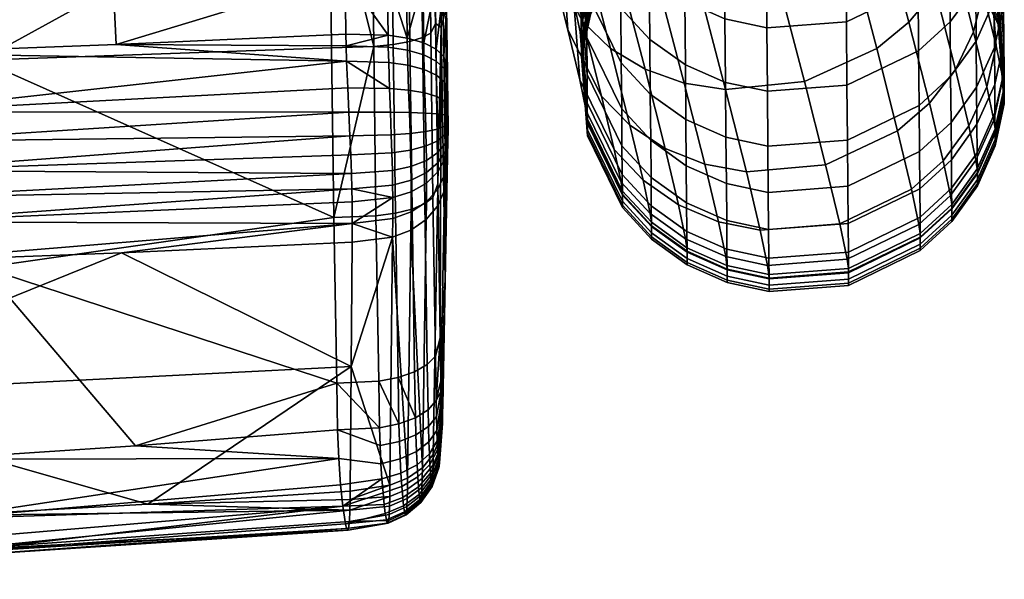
# Model space of a CAD drawing. Header units: millimetres. Extents: x -273 to 273, y -276 to 319.
# Tile 16 of 53: x 215 to 272, y -274 to -241. Entities that reach past the tile are written whole.
import ezdxf

# ---------------------------------------------------------------- set-up
doc = ezdxf.new("R2010")
doc.units = ezdxf.units.MM
doc.header["$MEASUREMENT"] = 0
doc.layers.add('podnoz', color=7, linetype='Continuous')
doc.layers.add('sedak', color=43, linetype='Continuous')

msp = doc.modelspace()

# ---------------------------------------------------------------- meshes
at = {"layer": 'podnoz'}
mesh = msp.add_polyface(dxfattribs=at)
corners = [(247.699, -222.376, 17.139), (245.553, -222.136, 18.542), (242.924, -212.705, 13.932), (245.007, -212.718, 12.418), (250.013, -222.33, 16.139), (247.276, -212.508, 11.338), (247.854, -230.537, 24.545), (245.944, -229.745, 26.08), (243.717, -221.616, 20.271), (246.451, -218.194, 39.452), (248.409, -216.889, 40.358), (246.857, -211.223, 36.313), (244.857, -212.377, 35.299), (244.804, -219.719, 38.189), (243.152, -213.689, 33.884), (246.246, -235.411, 34.643), (244.457, -232.273, 37.626), (242.8, -226.101, 31.35), (244.44, -228.683, 27.803), (247.823, -236.744, 33.196), (246.178, -224.836, 43.392), (247.774, -223.12, 44.46), (245.022, -226.728, 42.083), (243.584, -221.373, 36.639), (247.703, -240.973, 42.685), (245.798, -237.393, 45.029), (247.297, -229.11, 49.575), (248.852, -227.24, 50.421), (246.191, -231.192, 48.541), (245.586, -233.351, 47.387), (244.362, -228.673, 40.621), (248.804, -245.329, 51.864), (246.819, -241.436, 53.552), (247.095, -234.772, 56.092), (248.168, -232.555, 56.844), (246.529, -237.082, 55.256), (247.185, -239.834, 64.273), (247.729, -237.431, 64.807), (247.521, -244.379, 63.191), (247.546, -241.559, 74.461), (248.08, -239.109, 74.722), (247.902, -246.201, 73.94), (247.971, -246.681, 79.726), (247.612, -242.018, 79.993), (247.934, -241.887, 240.083), (247.575, -237.241, 239.608), (247.594, -239.404, 215.966), (247.953, -244.059, 216.342), (247.911, -239.198, 263.86), (247.551, -234.563, 263.285), (247.883, -235.999, 287.573), (247.524, -231.378, 286.899), (247.85, -232.293, 311.213), (247.492, -227.688, 310.44), (247.455, -223.493, 333.896), (247.988, -221.072, 333.437), (248.024, -225.257, 310.033), (247.814, -228.082, 334.768), (247.414, -218.797, 357.257), (247.947, -216.386, 356.746), (247.773, -223.366, 358.227), (247.369, -213.602, 380.512), (247.902, -211.202, 379.95), (247.727, -218.148, 381.579)]
mesh.append_faces([[corners[k] for k in face] for face in [(0, 1, 2, 3), (4, 0, 3, 5), (6, 7, 8, 1), (9, 10, 11, 12), (13, 9, 12, 14), (15, 16, 17, 18), (19, 15, 18, 7), (20, 21, 9, 13), (22, 20, 13, 23), (24, 25, 16, 15), (26, 27, 21, 20), (28, 26, 20, 22), (29, 28, 22, 30), (25, 29, 30, 16), (31, 32, 25, 24), (33, 34, 26, 28), (35, 33, 28, 29), (32, 35, 29, 25), (36, 37, 33, 35), (38, 36, 35, 32), (39, 40, 37, 36), (41, 39, 36, 38), (42, 43, 39, 41), (44, 45, 46, 47), (48, 49, 45, 44), (50, 51, 49, 48), (52, 53, 51, 50), (54, 55, 56, 53), (57, 54, 53, 52), (58, 59, 55, 54), (60, 58, 54, 57), (61, 62, 59, 58), (63, 61, 58, 60)]])
mesh = msp.add_polyface(dxfattribs=at)
corners = [(260.732, -244.461, 38.744), (256.091, -244.943, 39.155), (254.456, -238.698, 30.128), (259.074, -238.126, 29.589), (264.97, -242.525, 39.23), (263.332, -236.269, 30.189), (266.863, -240.975, 39.841), (265.254, -234.829, 30.957), (268.418, -239.105, 40.687), (266.849, -233.113, 32.025), (269.525, -237.023, 41.722), (268.006, -231.221, 33.335), (268.068, -245.74, 49.878), (266.194, -247.366, 49.429), (269.595, -243.761, 50.495), (270.668, -241.544, 51.247), (271.234, -239.233, 52.083), (270.129, -234.864, 42.875), (270.943, -234.88, 53.787), (269.918, -230.822, 45.234), (271.439, -244.778, 61.828), (270.386, -247.078, 61.346), (269.617, -233.744, 64.507), (271.647, -237.829, 63.443), (268.959, -230.986, 55.474), (268.337, -234.075, 80.344), (270.043, -235.928, 80.231), (269.977, -235.469, 74.7), (268.273, -233.627, 74.938), (268.344, -234.318, 86.099), (270.05, -236.173, 86.033), (268.346, -234.683, 97.805), (270.053, -236.539, 97.754), (268.35, -235.045, 121.252), (270.056, -236.901, 121.243), (266.259, -233.542, 121.258), (266.256, -233.181, 97.846), (268.349, -234.908, 144.709), (270.055, -236.764, 144.74), (266.258, -233.405, 144.684), (268.343, -234.267, 168.276), (270.049, -236.123, 168.347), (268.333, -233.124, 191.824), (270.039, -234.977, 191.934), (270.82, -242.109, 264.246), (269.317, -244.184, 264.501), (269.34, -246.886, 240.613), (270.844, -244.806, 240.402), (267.432, -242.659, 288.57), (263.222, -244.691, 288.861), (263.25, -247.915, 264.957), (267.46, -245.877, 264.709), (269.289, -240.971, 288.326), (270.792, -238.901, 288.026), (263.189, -240.956, 312.689), (258.519, -241.311, 312.742), (258.552, -245.047, 288.907), (267.4, -238.93, 312.355), (269.256, -237.247, 312.076), (270.76, -235.185, 311.732), (263.153, -236.711, 336.432), (258.482, -237.064, 336.491), (267.363, -234.693, 336.056), (269.22, -233.016, 335.74), (263.111, -231.957, 360.078), (258.441, -232.31, 360.144)]
mesh.append_faces([[corners[k] for k in face] for face in [(0, 1, 2, 3), (4, 0, 3, 5), (6, 4, 5, 7), (8, 6, 7, 9), (10, 8, 9, 11), (12, 13, 4, 6), (14, 12, 6, 8), (15, 14, 8, 10), (16, 15, 10, 17), (18, 16, 17, 19), (20, 21, 14, 15), (22, 23, 18, 24), (25, 26, 27, 28), (29, 30, 26, 25), (31, 32, 30, 29), (33, 34, 32, 31), (35, 33, 31, 36), (37, 38, 34, 33), (39, 37, 33, 35), (40, 41, 38, 37), (42, 43, 41, 40), (44, 45, 46, 47), (48, 49, 50, 51), (52, 48, 51, 45), (53, 52, 45, 44), (54, 55, 56, 49), (57, 54, 49, 48), (58, 57, 48, 52), (59, 58, 52, 53), (60, 61, 55, 54), (62, 60, 54, 57), (63, 62, 57, 58), (64, 65, 61, 60)]])
mesh = msp.add_polyface(dxfattribs=at)
corners = [(271.983, -242.374, 62.362), (271.439, -244.778, 61.828), (270.668, -241.544, 51.247), (271.234, -239.233, 52.083), (271.647, -237.829, 63.443), (270.943, -234.88, 53.787), (272.384, -244.292, 73.676), (271.85, -246.743, 73.415), (272.027, -239.651, 74.197), (269.977, -235.469, 74.7), (269.617, -233.744, 64.507), (272.455, -244.794, 79.715), (271.923, -247.255, 79.577), (272.096, -240.131, 79.982), (270.043, -235.928, 80.231), (272.104, -240.381, 85.886), (272.463, -245.049, 85.721), (270.05, -236.173, 86.033), (272.106, -240.747, 97.641), (272.466, -245.416, 97.516), (270.053, -236.539, 97.754), (272.11, -241.112, 121.225), (272.469, -245.782, 121.204), (270.056, -236.901, 121.243), (272.108, -240.974, 144.81), (272.468, -245.643, 144.888), (270.055, -236.764, 144.74), (272.103, -240.33, 168.507), (272.462, -244.997, 168.683), (270.049, -236.123, 168.347), (272.452, -243.842, 192.46), (271.92, -246.302, 192.605), (271.93, -247.459, 168.776), (272.093, -239.18, 192.184), (270.039, -234.977, 191.934), (272.438, -242.18, 216.207), (271.905, -244.637, 216.405), (272.078, -237.525, 215.831), (270.025, -233.329, 215.491), (271.886, -242.464, 240.163), (270.844, -244.806, 240.402), (270.862, -246.984, 216.593), (272.419, -240.011, 239.913), (272.06, -235.365, 239.437), (270.006, -231.177, 239.007), (271.863, -239.772, 263.957), (270.82, -242.109, 264.246), (272.396, -237.326, 263.654), (272.036, -232.691, 263.079), (271.835, -236.572, 287.687), (270.792, -238.901, 288.026), (272.368, -234.133, 287.332), (271.803, -232.863, 311.344), (270.76, -235.185, 311.732)]
mesh.append_faces([[corners[k] for k in face] for face in [(0, 1, 2, 3), (4, 0, 3, 5), (6, 7, 1, 0), (8, 6, 0, 4), (9, 8, 4, 10), (11, 12, 7, 6), (13, 11, 6, 8), (14, 13, 8, 9), (15, 16, 11, 13), (17, 15, 13, 14), (18, 19, 16, 15), (20, 18, 15, 17), (21, 22, 19, 18), (23, 21, 18, 20), (24, 25, 22, 21), (26, 24, 21, 23), (27, 28, 25, 24), (29, 27, 24, 26), (30, 31, 32, 28), (33, 30, 28, 27), (34, 33, 27, 29), (35, 36, 31, 30), (37, 35, 30, 33), (38, 37, 33, 34), (39, 40, 41, 36), (42, 39, 36, 35), (43, 42, 35, 37), (44, 43, 37, 38), (45, 46, 40, 39), (47, 45, 39, 42), (48, 47, 42, 43), (49, 50, 46, 45), (51, 49, 45, 47), (52, 53, 50, 49)]])
mesh = msp.add_polyface(dxfattribs=at)
corners = [(253.664, -244.571, 39.729), (251.363, -243.751, 40.542), (249.799, -237.778, 31.909), (252.059, -238.44, 30.867), (256.091, -244.943, 39.155), (254.456, -238.698, 30.128), (252.537, -248.397, 50.329), (250.476, -247.031, 51.05), (249.337, -242.523, 41.55), (254.867, -249.328, 49.749), (257.314, -249.78, 49.343), (251.246, -250.26, 61.617), (249.551, -248.465, 62.127), (248.804, -245.329, 51.864), (253.327, -251.709, 61.167), (255.673, -252.708, 60.809), (258.132, -253.21, 60.561), (251.657, -252.225, 73.199), (249.952, -250.382, 73.437), (249.196, -237.814, 97.73), (250.699, -235.724, 97.785), (250.697, -235.358, 86.06), (249.194, -237.448, 85.986), (249.2, -238.177, 121.237), (250.703, -236.086, 121.246), (249.199, -238.039, 144.757), (250.702, -235.949, 144.723), (249.193, -237.397, 168.389), (250.696, -235.308, 168.31), (251.712, -250.106, 216.832), (250.006, -248.256, 216.682), (250.021, -249.926, 192.809), (251.727, -251.78, 192.92), (251.693, -247.922, 240.703), (249.987, -246.076, 240.513), (253.784, -249.417, 240.858), (253.803, -251.604, 216.954), (256.139, -250.455, 240.966), (256.158, -252.643, 217.04), (251.67, -245.218, 264.61), (249.964, -243.376, 264.38), (253.761, -246.71, 264.798), (256.115, -247.744, 264.928), (258.58, -248.272, 264.997), (258.603, -250.984, 241.023), (251.642, -242.002, 288.454), (249.936, -240.165, 288.184), (253.733, -243.489, 288.673), (256.087, -244.521, 288.827), (258.552, -245.047, 288.907), (251.609, -238.276, 312.222), (249.903, -236.445, 311.913), (253.7, -239.758, 312.474), (256.054, -240.786, 312.65), (258.519, -241.311, 312.742), (253.663, -235.518, 336.19), (251.573, -234.041, 335.906), (256.017, -236.542, 336.388), (258.482, -237.064, 336.491)]
mesh.append_faces([[corners[k] for k in face] for face in [(0, 1, 2, 3), (4, 0, 3, 5), (6, 7, 8, 1), (9, 6, 1, 0), (10, 9, 0, 4), (11, 12, 13, 7), (14, 11, 7, 6), (15, 14, 6, 9), (16, 15, 9, 10), (17, 18, 12, 11), (19, 20, 21, 22), (23, 24, 20, 19), (25, 26, 24, 23), (27, 28, 26, 25), (29, 30, 31, 32), (33, 34, 30, 29), (35, 33, 29, 36), (37, 35, 36, 38), (39, 40, 34, 33), (41, 39, 33, 35), (42, 41, 35, 37), (43, 42, 37, 44), (45, 46, 40, 39), (47, 45, 39, 41), (48, 47, 41, 42), (49, 48, 42, 43), (50, 51, 46, 45), (52, 50, 45, 47), (53, 52, 47, 48), (54, 53, 48, 49), (55, 56, 50, 52), (57, 55, 52, 53), (58, 57, 53, 54)]])
mesh = msp.add_polyface(dxfattribs=at)
corners = [(249.337, -242.523, 41.55), (247.703, -240.973, 42.685), (246.246, -235.411, 34.643), (247.823, -236.744, 33.196), (251.363, -243.751, 40.542), (249.799, -237.778, 31.909), (250.476, -247.031, 51.05), (248.804, -245.329, 51.864), (249.551, -248.465, 62.127), (247.521, -244.379, 63.191), (246.819, -241.436, 53.552), (249.952, -250.382, 73.437), (247.902, -246.201, 73.94), (250.024, -250.884, 79.477), (247.971, -246.681, 79.726), (247.612, -242.018, 79.993), (248.144, -239.557, 80.13), (248.08, -239.109, 74.722), (247.546, -241.559, 74.461), (250.031, -251.139, 85.504), (247.978, -246.932, 85.652), (247.619, -242.264, 85.817), (248.151, -239.801, 85.903), (250.034, -251.509, 97.363), (247.981, -247.3, 97.476), (247.621, -242.632, 97.601), (248.154, -240.168, 97.667), (250.038, -251.877, 121.175), (247.984, -247.667, 121.194), (248.157, -240.531, 121.226), (249.2, -238.177, 121.237), (249.196, -237.814, 97.73), (247.625, -242.996, 121.215), (250.036, -251.737, 144.985), (247.983, -247.528, 144.915), (248.156, -240.393, 144.796), (249.199, -238.039, 144.757), (247.624, -242.858, 144.837), (250.031, -251.087, 168.907), (247.977, -246.88, 168.747), (247.618, -242.213, 168.57), (248.15, -239.75, 168.477), (250.021, -249.926, 192.809), (247.967, -245.724, 192.559), (247.608, -241.062, 192.283), (248.14, -238.601, 192.138), (250.006, -248.256, 216.682), (247.953, -244.059, 216.342), (247.594, -239.404, 215.966), (248.126, -236.947, 215.768), (249.987, -246.076, 240.513), (247.934, -241.887, 240.083), (249.964, -243.376, 264.38), (247.911, -239.198, 263.86), (249.936, -240.165, 288.184), (247.883, -235.999, 287.573)]
mesh.append_faces([[corners[k] for k in face] for face in [(0, 1, 2, 3), (4, 0, 3, 5), (6, 7, 1, 0), (8, 9, 10, 7), (11, 12, 9, 8), (13, 14, 12, 11), (15, 16, 17, 18), (19, 20, 14, 13), (21, 22, 16, 15), (20, 21, 15, 14), (23, 24, 20, 19), (25, 26, 22, 21), (24, 25, 21, 20), (27, 28, 24, 23), (29, 30, 31, 26), (32, 29, 26, 25), (28, 32, 25, 24), (33, 34, 28, 27), (35, 36, 30, 29), (37, 35, 29, 32), (34, 37, 32, 28), (38, 39, 34, 33), (40, 41, 35, 37), (39, 40, 37, 34), (42, 43, 39, 38), (44, 45, 41, 40), (43, 44, 40, 39), (46, 47, 43, 42), (48, 49, 45, 44), (47, 48, 44, 43), (50, 51, 47, 46), (52, 53, 51, 50), (54, 55, 53, 52)]])
mesh = msp.add_polyface(dxfattribs=at)
corners = [(261.971, -249.36, 49.063), (257.314, -249.78, 49.343), (256.091, -244.943, 39.155), (260.732, -244.461, 38.744), (266.194, -247.366, 49.429), (264.97, -242.525, 39.23), (262.798, -252.827, 60.403), (258.132, -253.21, 60.561), (267.012, -250.798, 60.654), (268.875, -249.124, 60.947), (268.068, -245.74, 49.878), (263.233, -254.91, 72.677), (258.563, -255.274, 72.727), (267.444, -252.864, 72.822), (269.301, -251.165, 72.974), (263.31, -255.448, 79.153), (258.64, -255.808, 79.155), (267.52, -253.397, 79.249), (269.377, -251.693, 79.337), (263.318, -255.712, 85.345), (258.648, -256.071, 85.332), (267.528, -253.66, 85.418), (263.321, -256.082, 97.234), (258.651, -256.441, 97.227), (267.531, -254.029, 97.287), (258.654, -256.811, 121.153), (256.189, -256.279, 121.156), (256.186, -255.909, 97.242), (263.324, -256.452, 121.155), (267.535, -254.398, 121.165), (258.653, -256.671, 145.069), (256.188, -256.139, 145.06), (263.323, -256.312, 145.064), (267.533, -254.259, 145.03), (263.317, -255.659, 169.084), (258.647, -256.018, 169.096), (267.527, -253.607, 169.007), (263.307, -254.493, 193.086), (258.637, -254.852, 193.105), (267.517, -252.443, 192.967), (263.293, -252.816, 217.059), (258.622, -253.174, 217.084), (267.503, -250.769, 216.896), (263.274, -250.626, 240.99), (258.603, -250.984, 241.023), (267.484, -248.583, 240.785), (263.25, -247.915, 264.957), (258.58, -248.272, 264.997), (267.46, -245.877, 264.709), (269.317, -244.184, 264.501), (269.34, -246.886, 240.613), (263.222, -244.691, 288.861), (258.552, -245.047, 288.907)]
mesh.append_faces([[corners[k] for k in face] for face in [(0, 1, 2, 3), (4, 0, 3, 5), (6, 7, 1, 0), (8, 6, 0, 4), (9, 8, 4, 10), (11, 12, 7, 6), (13, 11, 6, 8), (14, 13, 8, 9), (15, 16, 12, 11), (17, 15, 11, 13), (18, 17, 13, 14), (19, 20, 16, 15), (21, 19, 15, 17), (22, 23, 20, 19), (24, 22, 19, 21), (25, 26, 27, 23), (28, 25, 23, 22), (29, 28, 22, 24), (30, 31, 26, 25), (32, 30, 25, 28), (33, 32, 28, 29), (34, 35, 30, 32), (36, 34, 32, 33), (37, 38, 35, 34), (39, 37, 34, 36), (40, 41, 38, 37), (42, 40, 37, 39), (43, 44, 41, 40), (45, 43, 40, 42), (46, 47, 44, 43), (48, 46, 43, 45), (49, 48, 45, 50), (51, 52, 47, 46)]])
mesh = msp.add_polyface(dxfattribs=at)
corners = [(270.386, -247.078, 61.346), (268.875, -249.124, 60.947), (268.068, -245.74, 49.878), (269.595, -243.761, 50.495), (270.805, -249.084, 73.175), (269.301, -251.165, 72.974), (271.85, -246.743, 73.415), (271.439, -244.778, 61.828), (270.88, -249.605, 79.449), (269.377, -251.693, 79.337), (271.923, -247.255, 79.577), (269.385, -251.954, 85.478), (267.528, -253.66, 85.418), (267.52, -253.397, 79.249), (270.888, -249.865, 85.552), (271.931, -247.512, 85.635), (272.463, -245.049, 85.721), (272.455, -244.794, 79.715), (269.387, -252.324, 97.332), (267.531, -254.029, 97.287), (270.891, -250.233, 97.387), (271.933, -247.88, 97.45), (272.466, -245.416, 97.516), (269.391, -252.692, 121.172), (267.535, -254.398, 121.165), (270.894, -250.601, 121.182), (271.937, -248.247, 121.192), (272.469, -245.782, 121.204), (269.39, -252.552, 145.002), (267.533, -254.259, 145.03), (270.893, -250.462, 144.968), (271.936, -248.108, 144.929), (272.468, -245.643, 144.888), (269.384, -251.902, 168.944), (267.527, -253.607, 169.007), (270.887, -249.812, 168.865), (271.93, -247.459, 168.776), (272.462, -244.997, 168.683), (269.374, -250.74, 192.867), (267.517, -252.443, 192.967), (270.877, -248.653, 192.744), (271.92, -246.302, 192.605), (269.359, -249.068, 216.76), (267.503, -250.769, 216.896), (270.862, -246.984, 216.593), (271.905, -244.637, 216.405), (269.34, -246.886, 240.613), (267.484, -248.583, 240.785), (270.844, -244.806, 240.402)]
mesh.append_faces([[corners[k] for k in face] for face in [(0, 1, 2, 3), (4, 5, 1, 0), (6, 4, 0, 7), (8, 9, 5, 4), (10, 8, 4, 6), (11, 12, 13, 9), (14, 11, 9, 8), (15, 14, 8, 10), (16, 15, 10, 17), (18, 19, 12, 11), (20, 18, 11, 14), (21, 20, 14, 15), (22, 21, 15, 16), (23, 24, 19, 18), (25, 23, 18, 20), (26, 25, 20, 21), (27, 26, 21, 22), (28, 29, 24, 23), (30, 28, 23, 25), (31, 30, 25, 26), (32, 31, 26, 27), (33, 34, 29, 28), (35, 33, 28, 30), (36, 35, 30, 31), (37, 36, 31, 32), (38, 39, 34, 33), (40, 38, 33, 35), (41, 40, 35, 36), (42, 43, 39, 38), (44, 42, 38, 40), (45, 44, 40, 41), (46, 47, 43, 42), (48, 46, 42, 44)]])
mesh = msp.add_polyface(dxfattribs=at)
corners = [(253.746, -253.716, 72.994), (251.657, -252.225, 73.199), (251.246, -250.26, 61.617), (253.327, -251.709, 61.167), (256.1, -254.749, 72.833), (255.673, -252.708, 60.809), (258.563, -255.274, 72.727), (258.132, -253.21, 60.561), (251.73, -252.737, 79.363), (250.024, -250.884, 79.477), (249.952, -250.382, 73.437), (253.821, -254.237, 79.268), (256.175, -255.277, 79.197), (258.64, -255.808, 79.155), (251.738, -252.995, 85.439), (250.031, -251.139, 85.504), (253.829, -254.497, 85.387), (256.183, -255.539, 85.35), (258.648, -256.071, 85.332), (251.74, -253.365, 97.312), (250.034, -251.509, 97.363), (253.831, -254.867, 97.271), (256.186, -255.909, 97.242), (258.651, -256.441, 97.227), (251.744, -253.733, 121.167), (250.038, -251.877, 121.175), (253.835, -255.236, 121.16), (256.189, -256.279, 121.156), (251.743, -253.593, 145.016), (250.036, -251.737, 144.985), (253.834, -255.096, 145.042), (256.188, -256.139, 145.06), (251.737, -252.942, 168.977), (250.031, -251.087, 168.907), (253.828, -254.444, 169.035), (256.182, -255.486, 169.075), (258.647, -256.018, 169.096), (258.653, -256.671, 145.069), (251.727, -251.78, 192.92), (250.021, -249.926, 192.809), (253.818, -253.28, 193.009), (256.172, -254.321, 193.072), (258.637, -254.852, 193.105), (253.803, -251.604, 216.954), (251.712, -250.106, 216.832), (256.158, -252.643, 217.04), (258.622, -253.174, 217.084), (258.603, -250.984, 241.023), (256.139, -250.455, 240.966)]
mesh.append_faces([[corners[k] for k in face] for face in [(0, 1, 2, 3), (4, 0, 3, 5), (6, 4, 5, 7), (8, 9, 10, 1), (11, 8, 1, 0), (12, 11, 0, 4), (13, 12, 4, 6), (14, 15, 9, 8), (16, 14, 8, 11), (17, 16, 11, 12), (18, 17, 12, 13), (19, 20, 15, 14), (21, 19, 14, 16), (22, 21, 16, 17), (23, 22, 17, 18), (24, 25, 20, 19), (26, 24, 19, 21), (27, 26, 21, 22), (28, 29, 25, 24), (30, 28, 24, 26), (31, 30, 26, 27), (32, 33, 29, 28), (34, 32, 28, 30), (35, 34, 30, 31), (36, 35, 31, 37), (38, 39, 33, 32), (40, 38, 32, 34), (41, 40, 34, 35), (42, 41, 35, 36), (43, 44, 38, 40), (45, 43, 40, 41), (46, 45, 41, 42), (47, 48, 45, 46)]])
at = {"layer": 'sedak'}
mesh = msp.add_polyface(dxfattribs=at)
corners = [(199.754, -231.331, 410.259), (199.668, -221.426, 411.701), (219.627, -220.762, 411.868), (219.719, -230.655, 410.498), (199.597, -211.426, 412.173), (219.551, -210.783, 412.294), (199.471, -191.178, 411.879), (233.363, -196.195, 412.272), (233.623, -228.381, 411.048), (233.738, -238.208, 408.58), (233.786, -241.686, 407.262), (220.285, -242.302, 406.922), (233.298, -186.618, 411.996), (199.353, -171.586, 411.367), (233.093, -157.627, 411.227), (233.195, -172.099, 411.611), (233.479, -212.22, 412.413), (206.782, -242.803, 406.653), (193.276, -243.209, 406.444), (185.362, -206.775, 459.377), (212.002, -205.467, 459.596), (211.913, -192.781, 459.696), (185.28, -194.037, 459.529), (185.453, -219.508, 458.648), (212.101, -218.157, 458.936), (185.555, -232.164, 457.17), (212.212, -230.771, 457.551), (185.67, -244.64, 454.683), (212.339, -243.214, 455.194), (185.805, -256.828, 450.819), (212.487, -255.402, 451.503), (232.463, -188.02, 459.961), (232.365, -172.205, 459.576), (211.83, -180.102, 459.454), (232.547, -200.449, 460.04), (232.821, -231.95, 457.708), (232.718, -221.415, 458.995), (232.942, -242.483, 455.675), (233.079, -252.465, 452.825), (211.748, -167.419, 459.144), (206.942, -246.25, 405.369), (233.957, -246.274, 405.894), (207.013, -247.995, 405.185), (233.828, -243.284, 406.603), (233.89, -244.845, 406.11), (234.022, -247.663, 405.955), (207.075, -249.698, 405.44), (234.069, -248.769, 406.221), (234.107, -249.876, 406.71), (207.123, -251.289, 406.136), (234.13, -250.777, 407.292)]
mesh.append_faces([[corners[k] for k in face] for face in [(0, 1, 2, 3), (1, 4, 5, 2), (6, 7, 5, 5), (8, 9, 3, 3), (9, 10, 11, 11), (6, 12, 7, 7), (13, 14, 15, 15), (8, 3, 2, 2), (2, 5, 16, 16), (17, 0, 3, 3), (11, 17, 3, 3), (9, 11, 3, 3), (13, 15, 12, 12), (12, 6, 13, 13), (5, 4, 6, 6), (17, 18, 0, 0), (19, 20, 21, 22), (23, 24, 20, 19), (25, 26, 24, 23), (27, 28, 26, 25), (29, 30, 28, 27), (31, 32, 33, 33), (21, 34, 31, 31), (26, 35, 36, 36), (28, 37, 35, 35), (36, 34, 24, 24), (28, 38, 37, 37), (39, 33, 32, 32), (21, 20, 34, 34), (20, 24, 34, 34), (35, 26, 28, 28), (26, 36, 24, 24), (21, 31, 33, 33), (40, 18, 17, 17), (41, 42, 40, 40), (17, 11, 43, 43), (40, 17, 43, 43), (40, 43, 44, 44), (42, 45, 46, 46), (40, 44, 41, 41), (45, 42, 41, 41), (45, 47, 46, 46), (48, 49, 46, 46), (50, 49, 48, 48), (47, 48, 46, 46)]])
mesh = msp.add_polyface(dxfattribs=at)
corners = [(238.847, -220.807, 453.131), (239.073, -209.001, 435.724), (238.679, -200.335, 454.149), (239.057, -241.061, 449.944), (239.163, -219.865, 435.152), (239.406, -212.287, 418.519), (239.39, -241.286, 431.559), (238.991, -198.117, 435.854), (239.559, -229.358, 417.068), (239.69, -240.093, 414.369), (233.623, -228.381, 411.048), (219.627, -220.762, 411.868), (233.479, -212.22, 412.413), (236.338, -221.323, 458.371), (236.167, -200.415, 459.412), (235.024, -200.429, 459.853), (235.195, -221.375, 458.81), (237.321, -221.247, 457.658), (237.15, -200.399, 458.695), (238.076, -221.151, 456.708), (237.906, -200.383, 457.741), (238.563, -221.041, 455.588), (238.392, -200.366, 456.617), (236.558, -242.296, 455.064), (235.418, -242.411, 455.493), (237.54, -242.12, 454.367), (238.292, -241.893, 453.438), (238.776, -241.63, 452.345), (232.718, -221.415, 458.995), (232.821, -231.95, 457.708), (232.547, -200.449, 460.04), (237.223, -228.47, 411.793), (236.094, -228.4, 411.318), (235.951, -212.206, 412.686), (237.078, -212.206, 413.168), (238.183, -228.588, 412.534), (238.037, -212.212, 413.919), (238.907, -228.748, 413.501), (238.76, -212.225, 414.9), (239.357, -228.938, 414.626), (239.207, -212.242, 416.041), (237.341, -238.4, 409.297), (236.211, -238.26, 408.84), (238.304, -238.629, 410.009), (239.031, -238.935, 410.939), (239.483, -239.297, 412.021), (233.363, -196.195, 412.272), (233.738, -238.208, 408.58), (236.261, -241.754, 407.515), (237.392, -241.923, 407.96), (239.29, -195.997, 418.378)]
mesh.append_faces([[corners[k] for k in face] for face in [(0, 1, 2, 2), (3, 4, 0, 0), (5, 1, 4, 4), (1, 0, 4, 4), (6, 4, 3, 3), (5, 7, 1, 1), (8, 4, 6, 6), (8, 5, 4, 4), (6, 9, 8, 8), (10, 11, 12, 12), (13, 14, 15, 16), (17, 18, 14, 13), (19, 20, 18, 17), (21, 22, 20, 19), (23, 13, 16, 24), (25, 17, 13, 23), (26, 19, 17, 25), (27, 21, 19, 26), (16, 15, 28, 28), (16, 28, 29, 29), (29, 24, 16, 16), (30, 28, 15, 15), (21, 2, 22, 22), (27, 3, 21, 21), (3, 0, 21, 21), (21, 0, 2, 2), (31, 32, 33, 34), (35, 31, 34, 36), (37, 35, 36, 38), (39, 37, 38, 40), (41, 42, 32, 31), (43, 41, 31, 35), (44, 43, 35, 37), (45, 44, 37, 39), (33, 10, 12, 12), (33, 12, 46, 46), (10, 33, 32, 32), (47, 10, 32, 42), (42, 48, 47, 47), (49, 42, 41, 41), (50, 5, 40, 40), (39, 40, 8, 8), (8, 9, 45, 39), (8, 40, 5, 5)]])
mesh = msp.add_polyface(dxfattribs=at)
corners = [(239.561, -244.496, 410.002), (239.78, -246.187, 412.053), (239.579, -245.618, 409.653), (239.769, -245.377, 412.315), (239.057, -241.061, 449.944), (239.178, -250.475, 447.257), (239.39, -241.286, 431.559), (239.69, -240.093, 414.369), (239.759, -248.86, 414.384), (239.747, -243.964, 412.901), (239.758, -244.669, 412.602), (239.618, -256.177, 425.456), (220.285, -242.302, 406.922), (233.8, -242.382, 406.966), (233.828, -243.284, 406.603), (233.786, -241.686, 407.262), (235.418, -242.411, 455.493), (232.821, -231.95, 457.708), (232.942, -242.483, 455.675), (233.079, -252.465, 452.825), (236.261, -241.754, 407.515), (233.738, -238.208, 408.58), (238.304, -238.629, 410.009), (237.392, -241.923, 407.96), (237.341, -238.4, 409.297), (236.211, -238.26, 408.84), (238.356, -242.2, 408.655), (239.031, -238.935, 410.939), (239.084, -242.57, 409.561), (239.483, -239.297, 412.021), (239.537, -243.006, 410.615), (237.469, -244.98, 406.866), (237.511, -246.287, 406.689), (236.401, -246.269, 406.202), (236.349, -244.882, 406.394), (238.42, -245.143, 407.597), (238.451, -246.322, 407.437), (239.136, -245.36, 408.548), (239.156, -246.371, 408.409), (237.425, -243.502, 407.317), (236.297, -243.346, 406.865), (238.386, -243.756, 408.02), (239.11, -244.096, 408.936), (237.404, -242.62, 407.665), (236.274, -242.449, 407.22), (238.368, -242.898, 408.359), (239.095, -243.269, 409.265), (239.548, -243.707, 410.318), (233.957, -246.274, 405.894), (233.89, -244.845, 406.11)]
mesh.append_faces([[corners[k] for k in face] for face in [(0, 1, 2, 2), (0, 3, 1, 1), (4, 5, 6, 6), (7, 8, 9, 9), (8, 3, 10, 10), (6, 11, 7, 7), (12, 13, 14, 14), (12, 15, 13, 13), (16, 17, 18, 18), (19, 16, 18, 18), (20, 15, 21, 21), (22, 23, 24, 24), (20, 25, 23, 23), (26, 23, 22, 22), (27, 26, 22, 22), (27, 28, 26, 26), (29, 28, 27, 27), (28, 29, 30, 30), (7, 30, 29, 29), (9, 30, 7, 7), (31, 32, 33, 34), (35, 36, 32, 31), (37, 38, 36, 35), (39, 31, 34, 40), (41, 35, 31, 39), (42, 37, 35, 41), (0, 2, 37, 42), (43, 39, 40, 44), (45, 41, 39, 43), (46, 42, 41, 45), (47, 0, 42, 46), (33, 48, 49, 34), (34, 49, 14, 14), (34, 14, 40, 40), (14, 13, 44, 40), (20, 44, 13, 13), (13, 15, 20, 20), (20, 23, 43, 44), (23, 26, 45, 43), (26, 28, 46, 45), (28, 30, 47, 46), (0, 47, 10, 3), (30, 10, 47, 47), (10, 30, 9, 9)]])
mesh = msp.add_polyface(dxfattribs=at)
corners = [(239.782, -246.378, 412.013), (239.784, -246.571, 411.99), (239.592, -246.432, 409.538), (239.785, -246.739, 411.995), (239.579, -245.618, 409.653), (239.6, -247.097, 409.577), (239.605, -247.594, 409.706), (239.607, -248.112, 409.944), (239.786, -246.946, 412.071), (239.607, -248.579, 410.253), (239.605, -249.02, 410.636), (239.785, -247.124, 412.187), (239.596, -249.904, 411.654), (239.783, -247.357, 412.388), (239.78, -246.187, 412.053), (239.775, -247.982, 413.109), (239.769, -245.377, 412.315), (239.759, -248.86, 414.384), (239.758, -244.669, 412.602), (239.747, -243.964, 412.901), (239.618, -256.177, 425.456), (239.69, -240.093, 414.369), (236.691, -252.211, 452.23), (236.558, -242.296, 455.064), (235.418, -242.411, 455.493), (235.552, -252.369, 452.647), (237.67, -251.965, 451.553), (237.54, -242.12, 454.367), (238.42, -251.646, 450.651), (238.292, -241.893, 453.438), (238.901, -251.276, 449.589), (238.776, -241.63, 452.345), (239.057, -241.061, 449.944), (239.178, -250.475, 447.257), (239.193, -249.247, 409.361), (239.191, -248.649, 408.965), (238.497, -248.257, 407.726), (238.51, -249.112, 408.119), (237.598, -249.47, 407.462), (237.577, -248.497, 407.016), (239.183, -247.95, 408.643), (237.55, -247.524, 406.765), (236.486, -248.656, 406.547), (236.451, -247.602, 406.278), (238.478, -247.41, 407.506), (239.173, -247.264, 408.465), (237.511, -246.287, 406.689), (236.401, -246.269, 406.202), (238.451, -246.322, 407.437), (239.156, -246.371, 408.409), (239.136, -245.36, 408.548), (234.069, -248.769, 406.221), (234.022, -247.663, 405.955), (233.957, -246.274, 405.894)]
mesh.append_faces([[corners[k] for k in face] for face in [(0, 1, 2, 2), (2, 1, 3, 3), (2, 4, 0, 0), (5, 2, 3, 3), (6, 5, 3, 3), (7, 6, 8, 8), (7, 8, 9, 9), (10, 9, 11, 11), (12, 10, 13, 13), (4, 14, 0, 0), (6, 3, 8, 8), (12, 13, 15, 15), (10, 11, 13, 13), (9, 8, 11, 11), (15, 16, 17, 17), (0, 13, 11, 11), (14, 15, 13, 13), (11, 8, 1, 1), (18, 19, 17, 17), (20, 17, 21, 21), (8, 3, 1, 1), (11, 1, 0, 0), (14, 13, 0, 0), (15, 14, 16, 16), (22, 23, 24, 25), (26, 27, 23, 22), (28, 29, 27, 26), (30, 31, 29, 28), (32, 31, 30, 33), (7, 9, 34, 35), (36, 37, 38, 39), (40, 35, 37, 36), (6, 7, 35, 40), (41, 39, 42, 43), (44, 36, 39, 41), (45, 40, 36, 44), (5, 6, 40, 45), (46, 41, 43, 47), (48, 44, 41, 46), (49, 45, 44, 48), (2, 5, 45, 49), (4, 2, 49, 50), (42, 51, 52, 43), (43, 52, 53, 47)]])
mesh = msp.add_polyface(dxfattribs=at)
corners = [(239.317, -259.521, 443.549), (239.39, -241.286, 431.559), (239.178, -250.475, 447.257), (239.618, -256.177, 425.456), (239.476, -263.494, 436.527), (234.146, -253.905, 410.976), (220.608, -254.531, 410.486), (234.151, -252.81, 409.392), (236.847, -261.861, 448.265), (236.691, -252.211, 452.23), (235.552, -252.369, 452.647), (235.712, -262.073, 448.661), (237.822, -261.531, 447.623), (237.67, -251.965, 451.553), (238.568, -261.102, 446.768), (238.42, -251.646, 450.651), (239.045, -260.604, 445.761), (238.901, -251.276, 449.589), (235.418, -242.411, 455.493), (233.079, -252.465, 452.825), (233.243, -262.198, 448.833), (239.169, -251.787, 412.441), (239.579, -250.866, 413.055), (239.307, -265.469, 435.219), (238.917, -266.373, 434.616), (238.499, -252.58, 411.908), (238.276, -267.156, 434.091), (237.6, -253.196, 411.489), (237.409, -267.768, 433.675), (236.53, -253.606, 411.204), (236.37, -268.185, 433.386), (234.09, -261.219, 422.052), (239.759, -248.86, 414.384), (237.614, -250.95, 408.584), (237.612, -252.135, 409.945), (236.54, -252.526, 409.636), (236.538, -251.289, 408.218), (238.519, -250.441, 409.13), (238.513, -251.546, 410.401), (239.193, -249.783, 409.829), (239.184, -250.786, 410.983), (239.605, -249.02, 410.636), (239.596, -249.904, 411.654), (237.609, -250.27, 407.991), (236.53, -250.566, 407.589), (238.517, -249.824, 408.591), (239.193, -249.247, 409.361), (239.607, -248.579, 410.253), (237.598, -249.47, 407.462), (236.514, -249.708, 407.025), (238.51, -249.112, 408.119), (239.191, -248.649, 408.965), (237.577, -248.497, 407.016), (236.486, -248.656, 406.547), (234.143, -251.531, 407.94), (234.13, -250.777, 407.292), (234.107, -249.876, 406.71), (234.069, -248.769, 406.221), (239.775, -247.982, 413.109)]
mesh.append_faces([[corners[k] for k in face] for face in [(0, 1, 2, 2), (1, 0, 3, 3), (4, 3, 0, 0), (5, 6, 7, 7), (8, 9, 10, 11), (12, 13, 9, 8), (14, 15, 13, 12), (16, 17, 15, 14), (10, 18, 19, 19), (10, 19, 20, 11), (2, 17, 16, 0), (21, 22, 23, 24), (25, 21, 24, 26), (25, 26, 27, 27), (27, 28, 29, 29), (30, 31, 29, 29), (29, 31, 5, 5), (3, 22, 32, 32), (23, 22, 3, 3), (33, 34, 35, 36), (37, 38, 34, 33), (39, 40, 38, 37), (41, 42, 40, 39), (43, 33, 36, 44), (45, 37, 33, 43), (46, 39, 37, 45), (47, 41, 39, 46), (48, 43, 44, 49), (50, 45, 43, 48), (51, 46, 45, 50), (52, 48, 49, 53), (7, 29, 5, 5), (54, 36, 7, 7), (29, 7, 35, 35), (7, 36, 35, 35), (34, 27, 29, 35), (27, 34, 38, 25), (44, 36, 55, 55), (56, 49, 44, 55), (49, 56, 57, 53), (54, 55, 36, 36), (38, 40, 21, 25), (40, 42, 22, 21), (22, 42, 58, 32)]])
mesh = msp.add_polyface(dxfattribs=at)
corners = [(180.961, -271.171, 430.886), (199.843, -262.944, 420.795), (195.595, -270.63, 431.32), (210.246, -269.961, 431.879), (222.139, -269.304, 432.445), (220.608, -254.531, 410.486), (234.09, -261.219, 422.052), (193.564, -255.47, 409.778), (207.081, -255.047, 410.092), (234.146, -253.905, 410.976), (180.056, -255.819, 409.527), (212.487, -255.402, 451.503), (233.243, -262.198, 448.833), (233.079, -252.465, 452.825), (212.339, -243.214, 455.194), (195.044, -267.475, 445.749), (185.805, -256.828, 450.819), (221.426, -265.869, 446.797), (209.536, -266.665, 446.27), (207.156, -252.71, 407.217), (180.029, -253.442, 406.692), (180.004, -252.006, 405.635), (207.123, -251.289, 406.136), (234.13, -250.777, 407.292), (234.143, -251.531, 407.94), (234.151, -252.81, 409.392), (180.925, -273.713, 436.739), (180.956, -273.295, 434.638), (210.22, -272.017, 435.672), (210.164, -272.397, 437.782), (180.872, -273.553, 438.884), (210.074, -272.197, 439.925), (180.801, -272.817, 440.92), (209.957, -271.423, 441.947), (180.718, -271.58, 442.703), (209.822, -270.152, 443.705), (234.022, -269.656, 434.955), (233.998, -270.311, 436.383), (233.92, -270.822, 438.756), (233.828, -270.727, 440.576), (233.603, -269.408, 443.796), (233.474, -268.156, 445.25), (233.362, -266.609, 446.454), (233.76, -270.453, 441.684)]
mesh.append_faces([[corners[k] for k in face] for face in [(0, 1, 2, 2), (2, 1, 3, 3), (4, 3, 1, 1), (5, 6, 1, 1), (4, 1, 6, 6), (7, 8, 1, 1), (9, 6, 5, 5), (5, 1, 8, 8), (10, 7, 1, 1), (11, 12, 13, 13), (13, 14, 11, 11), (15, 11, 16, 16), (12, 11, 17, 17), (11, 15, 18, 18), (17, 11, 18, 18), (19, 20, 21, 22), (20, 19, 8, 7), (19, 22, 23, 23), (19, 23, 24, 24), (25, 5, 8, 8), (19, 25, 8, 8), (25, 19, 24, 24), (26, 27, 28, 29), (30, 26, 29, 31), (32, 30, 31, 33), (34, 32, 33, 35), (28, 36, 37, 37), (29, 38, 39, 39), (28, 37, 38, 38), (36, 3, 4, 4), (28, 2, 3, 3), (38, 29, 28, 28), (36, 28, 3, 3), (27, 2, 28, 28), (31, 29, 39, 39), (40, 41, 35, 35), (42, 35, 41, 41), (17, 18, 42, 42), (31, 43, 40, 40), (40, 33, 31, 31), (35, 18, 15, 34), (40, 35, 33, 33), (42, 18, 35, 35), (31, 39, 43, 43)]])
mesh = msp.add_polyface(dxfattribs=at)
corners = [(239.165, -266.112, 442.283), (239.412, -264.426, 440.496), (239.399, -264.004, 440.981), (239.183, -266.531, 441.69), (239.418, -264.59, 440.221), (239.146, -265.588, 442.84), (239.383, -263.271, 441.545), (239.467, -263.937, 437.205), (239.372, -262.665, 441.912), (239.36, -262.046, 442.254), (239.476, -263.494, 436.527), (239.317, -259.521, 443.549), (239.445, -264.723, 438.771), (239.391, -263.65, 441.277), (239.458, -264.352, 437.903), (239.452, -264.562, 438.326), (239.424, -264.714, 439.925), (239.44, -264.788, 439.073), (239.43, -264.78, 439.657), (239.435, -264.807, 439.382), (221.426, -265.869, 446.797), (233.296, -264.94, 447.427), (233.243, -262.198, 448.833), (235.764, -264.806, 447.258), (235.712, -262.073, 448.661), (236.898, -264.577, 446.87), (236.847, -261.861, 448.265), (237.871, -264.221, 446.242), (237.822, -261.531, 447.623), (238.568, -261.102, 446.768), (238.615, -263.757, 445.405), (239.045, -260.604, 445.761), (239.091, -263.217, 444.419), (236.37, -268.185, 433.386), (236.53, -253.606, 411.204), (237.409, -267.768, 433.675), (237.6, -253.196, 411.489), (238.276, -267.156, 434.091), (239.307, -265.469, 435.219), (239.618, -256.177, 425.456), (234.035, -268.53, 433.128), (234.09, -261.219, 422.052), (239.109, -264.152, 443.892), (238.636, -264.732, 444.853), (238.662, -265.637, 444.247), (239.129, -264.975, 443.345), (235.795, -265.86, 446.661), (236.925, -265.613, 446.281), (237.895, -265.23, 445.668)]
mesh.append_faces([[corners[k] for k in face] for face in [(0, 1, 2, 2), (3, 4, 1, 1), (5, 0, 2, 2), (6, 7, 8, 8), (9, 10, 11, 11), (9, 8, 10, 10), (1, 4, 12, 12), (13, 2, 14, 14), (15, 2, 1, 1), (13, 7, 6, 6), (16, 17, 12, 12), (17, 16, 18, 18), (19, 17, 18, 18), (12, 4, 16, 16), (15, 1, 12, 12), (13, 14, 7, 7), (14, 2, 15, 15), (7, 10, 8, 8), (20, 21, 22, 22), (21, 23, 22, 22), (22, 23, 24, 24), (24, 25, 26, 26), (24, 23, 25, 25), (26, 25, 27, 27), (26, 27, 28, 28), (29, 28, 27, 30), (31, 29, 30, 32), (9, 11, 32, 32), (31, 32, 11, 11), (33, 34, 35, 35), (35, 36, 37, 37), (38, 39, 10, 10), (33, 40, 41, 41), (42, 43, 44, 45), (7, 38, 10, 10), (21, 46, 23, 23), (25, 47, 48, 27), (5, 2, 13, 45), (13, 6, 45, 45), (45, 6, 8, 42), (43, 30, 27, 48), (43, 42, 32, 30), (42, 8, 32, 32), (8, 9, 32, 32)]])
mesh = msp.add_polyface(dxfattribs=at)
corners = [(222.139, -269.304, 432.445), (234.09, -261.219, 422.052), (234.035, -268.53, 433.128), (234.031, -269.03, 433.894), (234.022, -269.656, 434.955), (221.426, -265.869, 446.797), (233.362, -266.609, 446.454), (233.296, -264.94, 447.427), (237.389, -268.971, 435.663), (236.352, -269.416, 435.42), (236.363, -268.843, 434.408), (237.4, -268.417, 434.684), (237.372, -269.446, 436.727), (236.333, -269.915, 436.538), (237.348, -269.767, 437.801), (236.305, -270.255, 437.679), (238.219, -269.051, 437.97), (238.239, -268.759, 436.995), (237.315, -269.929, 438.895), (236.267, -270.425, 438.848), (238.193, -269.197, 438.954), (237.275, -269.923, 439.999), (236.218, -270.416, 440.029), (238.162, -269.192, 439.943), (237.228, -269.746, 441.089), (236.162, -270.222, 441.193), (238.127, -269.034, 440.92), (237.177, -269.4, 442.149), (236.099, -269.849, 442.323), (238.088, -268.725, 441.873), (237.124, -268.905, 443.135), (236.034, -269.318, 443.37), (238.047, -268.279, 442.763), (237.068, -268.259, 444.057), (235.966, -268.629, 444.344), (238.006, -267.694, 443.6), (237.015, -267.487, 444.885), (235.901, -267.812, 445.215), (237.965, -266.989, 444.359), (236.969, -266.644, 445.588), (235.845, -266.927, 445.946), (237.929, -266.206, 445.012), (236.925, -265.613, 446.281), (235.795, -265.86, 446.661), (237.895, -265.23, 445.668), (236.37, -268.185, 433.386), (233.998, -270.311, 436.383), (237.409, -267.768, 433.675), (233.92, -270.822, 438.756), (233.76, -270.453, 441.684), (233.828, -270.727, 440.576), (233.474, -268.156, 445.25), (233.603, -269.408, 443.796), (235.764, -264.806, 447.258), (236.898, -264.577, 446.87)]
mesh.append_faces([[corners[k] for k in face] for face in [(0, 1, 2, 2), (3, 0, 2, 2), (3, 4, 0, 0), (5, 6, 7, 7), (8, 9, 10, 11), (12, 13, 9, 8), (14, 15, 13, 12), (16, 14, 12, 17), (18, 19, 15, 14), (20, 18, 14, 16), (21, 22, 19, 18), (23, 21, 18, 20), (24, 25, 22, 21), (26, 24, 21, 23), (27, 28, 25, 24), (29, 27, 24, 26), (30, 31, 28, 27), (32, 30, 27, 29), (33, 34, 31, 30), (35, 33, 30, 32), (36, 37, 34, 33), (38, 36, 33, 35), (39, 40, 37, 36), (41, 39, 36, 38), (42, 43, 40, 39), (44, 42, 39, 41), (3, 2, 45, 45), (9, 4, 10, 10), (4, 3, 10, 10), (4, 9, 13, 46), (10, 45, 47, 11), (10, 3, 45, 45), (15, 46, 13, 13), (15, 19, 48, 46), (22, 25, 49, 50), (28, 49, 25, 25), (50, 48, 19, 22), (51, 37, 40, 6), (28, 31, 52, 49), (34, 52, 31, 31), (37, 52, 34, 34), (51, 52, 37, 37), (6, 40, 43, 7), (53, 43, 42, 54)]])
mesh = msp.add_polyface(dxfattribs=at)
corners = [(239.274, -266.865, 437.712), (239.452, -264.562, 438.326), (239.445, -264.723, 438.771), (239.249, -267.173, 439.091), (239.44, -264.788, 439.073), (239.435, -264.807, 439.382), (239.262, -267.074, 438.414), (239.218, -267.059, 440.421), (239.43, -264.78, 439.657), (239.424, -264.714, 439.925), (239.201, -266.845, 441.073), (239.418, -264.59, 440.221), (239.234, -267.168, 439.76), (239.183, -266.531, 441.69), (239.412, -264.426, 440.496), (239.165, -266.112, 442.283), (238.254, -268.319, 436.011), (237.389, -268.971, 435.663), (237.4, -268.417, 434.684), (238.266, -267.793, 435.082), (238.895, -267.486, 436.448), (238.906, -266.996, 435.582), (239.285, -266.523, 436.949), (239.296, -266.074, 436.157), (238.239, -268.759, 436.995), (237.372, -269.446, 436.727), (238.881, -267.881, 437.33), (238.865, -268.135, 438.179), (238.219, -269.051, 437.97), (238.846, -268.259, 439.02), (238.193, -269.197, 438.954), (238.824, -268.255, 439.861), (238.162, -269.192, 439.943), (238.799, -268.12, 440.693), (238.127, -269.034, 440.92), (238.772, -267.855, 441.506), (238.088, -268.725, 441.873), (238.745, -267.47, 442.271), (238.047, -268.279, 442.763), (238.716, -266.962, 442.995), (238.006, -267.694, 443.6), (238.688, -266.341, 443.661), (237.965, -266.989, 444.359), (239.146, -265.588, 442.84), (238.662, -265.637, 444.247), (237.929, -266.206, 445.012), (239.129, -264.975, 443.345), (238.636, -264.732, 444.853), (237.895, -265.23, 445.668), (237.409, -267.768, 433.675), (238.276, -267.156, 434.091), (238.917, -266.373, 434.616), (239.307, -265.469, 435.219), (239.458, -264.352, 437.903), (239.467, -263.937, 437.205)]
mesh.append_faces([[corners[k] for k in face] for face in [(0, 1, 2, 2), (3, 4, 5, 5), (4, 6, 2, 2), (7, 8, 9, 9), (10, 9, 11, 11), (8, 12, 5, 5), (6, 4, 3, 3), (12, 3, 5, 5), (12, 8, 7, 7), (11, 13, 10, 10), (13, 14, 15, 15), (10, 7, 9, 9), (2, 6, 0, 0), (16, 17, 18, 19), (20, 16, 19, 21), (22, 20, 21, 23), (24, 25, 17, 16), (26, 24, 16, 20), (0, 26, 20, 22), (27, 28, 24, 26), (6, 27, 26, 0), (29, 30, 28, 27), (3, 29, 27, 6), (31, 32, 30, 29), (12, 31, 29, 3), (33, 34, 32, 31), (7, 33, 31, 12), (35, 36, 34, 33), (10, 35, 33, 7), (37, 38, 36, 35), (13, 37, 35, 10), (39, 40, 38, 37), (15, 39, 37, 13), (41, 42, 40, 39), (43, 41, 39, 15), (44, 45, 42, 41), (46, 44, 41, 43), (47, 48, 45, 44), (49, 50, 19, 18), (51, 21, 19, 50), (23, 21, 51, 52), (53, 22, 23, 54), (52, 54, 23, 23), (22, 53, 1, 0)]])

doc.saveas('drawing.dxf')
